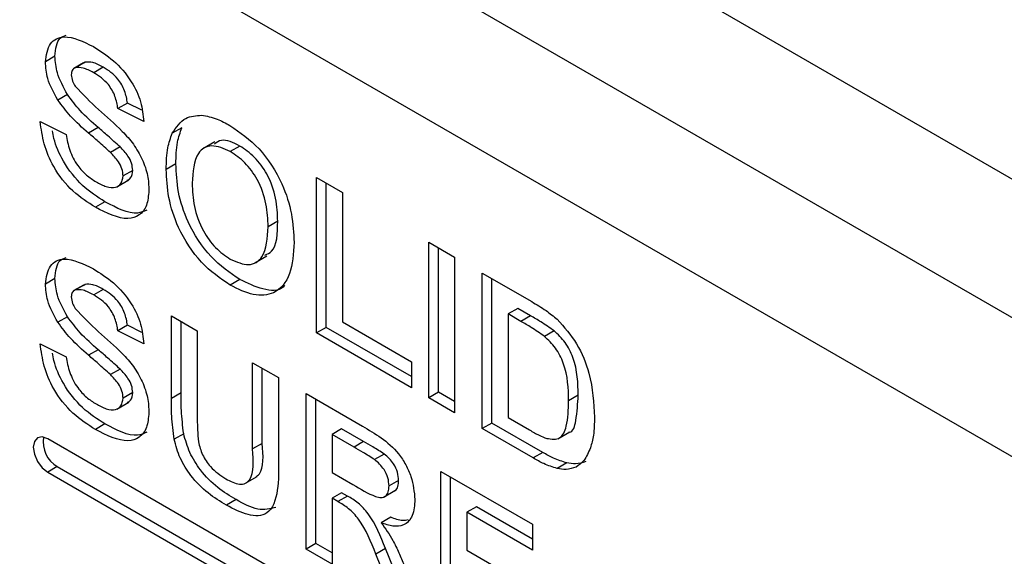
# Model space of a CAD drawing. Header units: inches. Extents: x 0.3 to 33.8, y 0.2 to 21.7.
# Tile 181 of 209: x 31.148 to 31.2927, y 13.8116 to 13.8905. Entities that reach past the tile are written whole.
import ezdxf

# ---------------------------------------------------------------- set-up
doc = ezdxf.new("R2010")
doc.units = ezdxf.units.IN
doc.header["$MEASUREMENT"] = 0

msp = doc.modelspace()

# ---------------------------------------------------------------- linework, layer by layer
at = {"color": 7, "linetype": 'Continuous', "lineweight": 25}
for p, q in [((31.84778310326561, 13.54730203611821), (30.94622195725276, 14.06776220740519)), ((31.35280835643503, 13.81263467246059), (30.9285442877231, 14.0575571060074)), ((31.83010543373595, 13.53709693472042), (30.92854428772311, 14.0575571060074)), ((31.33513068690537, 13.80242957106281), (30.91086661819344, 14.04735200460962)), ((31.15320117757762, 13.88510151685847), (31.15178696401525, 13.88428510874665)), ((31.15739502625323, 13.88414060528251), (31.15598081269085, 13.88332419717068)), ((31.1576313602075, 13.88423861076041), (31.15621714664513, 13.88342220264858)), ((31.1576313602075, 13.88423861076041), (31.15743324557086, 13.88408136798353)), ((31.1603045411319, 13.88350606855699), (31.15889032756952, 13.88268966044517)), ((31.1550295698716, 13.87948895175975), (31.15361535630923, 13.87867254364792)), ((31.16386217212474, 13.87822800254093), (31.16244795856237, 13.87741159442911)), ((31.16625545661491, 13.87550668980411), (31.16244795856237, 13.87741159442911)), ((31.16598283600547, 13.87716702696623), (31.16386217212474, 13.87822800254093)), ((31.15102546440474, 13.87550526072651), (31.15483296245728, 13.87360035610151)), ((31.1595549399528, 13.87463233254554), (31.15814072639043, 13.87381592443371)), ((31.17185395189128, 13.87459913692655), (31.17043973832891, 13.87378272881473)), ((31.16276751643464, 13.87178390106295), (31.16135330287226, 13.87096749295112)), ((31.17669336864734, 13.87251983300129), (31.17492560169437, 13.87149932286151)), ((31.18038116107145, 13.87191608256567), (31.17896694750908, 13.87109967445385)), ((31.17096950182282, 13.86929775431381), (31.16955528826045, 13.86848134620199)), ((31.16462367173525, 13.86833994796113), (31.16320945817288, 13.86752353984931)), ((31.1916387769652, 13.86730178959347), (31.19544627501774, 13.86510376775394)), ((31.1916387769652, 13.84443864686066), (31.1916387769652, 13.86730178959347)), ((31.16227738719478, 13.86589982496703), (31.16404515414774, 13.86692033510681)), ((31.19305299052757, 13.84525505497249), (31.19305299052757, 13.86648538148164)), ((31.19544627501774, 13.86510376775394), (31.19544627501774, 13.84605114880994)), ((31.16055440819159, 13.86372297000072), (31.15914019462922, 13.8629065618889)), ((31.18594566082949, 13.86086745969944), (31.18453144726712, 13.86005105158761)), ((31.20813793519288, 13.85777702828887), (31.21194543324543, 13.85557900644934)), ((31.20813793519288, 13.83491388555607), (31.20813793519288, 13.85777702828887)), ((31.20955214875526, 13.83573029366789), (31.20955214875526, 13.85696062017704)), ((31.18259856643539, 13.85473191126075), (31.18436633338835, 13.85575242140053)), ((31.21194543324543, 13.85557900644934), (31.21194543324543, 13.83271586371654)), ((31.21600676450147, 13.85323444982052), (31.22326877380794, 13.84904218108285)), ((31.21600676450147, 13.83037130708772), (31.21600676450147, 13.85323444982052)), ((31.15320117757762, 13.85243988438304), (31.15178696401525, 13.85162347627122)), ((31.15739502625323, 13.85147897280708), (31.15598081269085, 13.85066256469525)), ((31.1576313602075, 13.85157697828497), (31.15621714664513, 13.85076057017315)), ((31.1576313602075, 13.85157697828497), (31.15743324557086, 13.8514197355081)), ((31.18038909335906, 13.85227264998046), (31.17897487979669, 13.85145624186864)), ((31.21742097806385, 13.83118771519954), (31.21742097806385, 13.8524180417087)), ((31.1603045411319, 13.85084443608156), (31.15889032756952, 13.85002802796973)), ((31.1550295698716, 13.84682731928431), (31.15361535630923, 13.84601091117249)), ((31.17031678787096, 13.84694907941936), (31.1741242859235, 13.84475105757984)), ((31.17031678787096, 13.83480303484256), (31.17031678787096, 13.84694907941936)), ((31.22122847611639, 13.84804231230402), (31.21981426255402, 13.8472259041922)), ((31.21981426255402, 13.8472259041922), (31.21981426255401, 13.831983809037)), ((31.22169818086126, 13.84613834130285), (31.21981426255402, 13.8472259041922)), ((31.22311239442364, 13.84695474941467), (31.22122847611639, 13.84804231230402)), ((31.22311239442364, 13.84695474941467), (31.22169818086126, 13.84613834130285)), ((31.16386217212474, 13.8455663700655), (31.16244795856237, 13.84474996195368)), ((31.16598283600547, 13.8445053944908), (31.16386217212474, 13.8455663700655)), ((31.17173100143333, 13.83561944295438), (31.17173100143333, 13.84613267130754)), ((31.19544627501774, 13.84605114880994), (31.20559960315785, 13.84018975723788)), ((31.16625545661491, 13.84284505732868), (31.16244795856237, 13.84474996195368)), ((31.1741242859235, 13.84475105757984), (31.1741242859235, 13.83234395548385)), ((31.19305299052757, 13.84525505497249), (31.1916387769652, 13.84443864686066)), ((31.20559960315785, 13.83637923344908), (31.1916387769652, 13.84443864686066)), ((31.20559960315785, 13.83801204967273), (31.19305299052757, 13.84525505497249)), ((31.22655500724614, 13.84474753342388), (31.22514079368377, 13.84393112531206)), ((31.15102546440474, 13.84284362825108), (31.15483296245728, 13.84093872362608)), ((31.1595549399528, 13.84197070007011), (31.15814072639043, 13.84115429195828)), ((31.18224694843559, 13.84006194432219), (31.18605444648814, 13.83786392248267)), ((31.18224694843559, 13.82738920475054), (31.18224694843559, 13.84006194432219)), ((31.20559960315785, 13.84018975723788), (31.20559960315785, 13.83637923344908)), ((31.16276751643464, 13.83912226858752), (31.16135330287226, 13.83830586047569)), ((31.18366116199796, 13.82820561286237), (31.18366116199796, 13.83924553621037)), ((31.18605444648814, 13.83786392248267), (31.18605444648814, 13.82590565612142)), ((31.16462367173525, 13.8356783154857), (31.16320945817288, 13.83486190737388)), ((31.17173100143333, 13.83561944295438), (31.17031678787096, 13.83480303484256)), ((31.19011577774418, 13.83551936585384), (31.1984248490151, 13.8307226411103)), ((31.19011577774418, 13.81265622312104), (31.19011577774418, 13.83551936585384)), ((31.20955214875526, 13.83573029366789), (31.20813793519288, 13.83491388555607)), ((31.21194543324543, 13.83434867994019), (31.20955214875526, 13.83573029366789)), ((31.23011263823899, 13.83528338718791), (31.22869842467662, 13.83446697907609)), ((31.16227738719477, 13.8332381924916), (31.16404515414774, 13.83425870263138)), ((31.19152999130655, 13.81347263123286), (31.19152999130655, 13.83470295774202)), ((31.21194543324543, 13.83271586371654), (31.20813793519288, 13.83491388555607)), ((31.16055440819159, 13.83106133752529), (31.15914019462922, 13.83024492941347)), ((31.21742097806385, 13.83118771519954), (31.21600676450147, 13.83037130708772)), ((31.22489715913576, 13.8268718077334), (31.21742097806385, 13.83118771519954)), ((31.21981426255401, 13.831983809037), (31.22294751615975, 13.83017502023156)), ((31.17211968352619, 13.82961973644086), (31.17070546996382, 13.82880332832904)), ((31.1953374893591, 13.83032722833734), (31.19392327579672, 13.82951082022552)), ((31.19392327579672, 13.82951082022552), (31.19392327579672, 13.82394159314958)), ((31.19715964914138, 13.82764250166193), (31.19392327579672, 13.82951082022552)), ((31.19857386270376, 13.82845890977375), (31.1953374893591, 13.83032722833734)), ((31.22348294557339, 13.82605539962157), (31.21600676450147, 13.83037130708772)), ((31.22712288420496, 13.82887221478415), (31.22889065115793, 13.82989272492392)), ((31.28931016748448, 13.74967673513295), (31.15213145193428, 13.82886832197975)), ((31.18366116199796, 13.82820561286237), (31.18224694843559, 13.82738920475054)), ((31.19857386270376, 13.82845890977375), (31.19715964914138, 13.82764250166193)), ((31.20160003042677, 13.82663866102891), (31.2001858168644, 13.82582225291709)), ((31.22489715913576, 13.8268718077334), (31.22348294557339, 13.82605539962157)), ((31.22841512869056, 13.82532640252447), (31.22700091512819, 13.82450999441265)), ((31.15354566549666, 13.82478548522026), (31.15213145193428, 13.82396907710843)), ((31.15213145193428, 13.82396907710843), (31.28931016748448, 13.74477749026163)), ((31.15354566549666, 13.82478548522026), (31.29072438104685, 13.74559389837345)), ((31.19392327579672, 13.82394159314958), (31.19698910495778, 13.82217172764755)), ((31.2099147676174, 13.82408965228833), (31.22336792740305, 13.81632330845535)), ((31.2099147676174, 13.80122650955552), (31.2099147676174, 13.82408965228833)), ((31.18112993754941, 13.82228905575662), (31.18289770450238, 13.8233095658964)), ((31.20371398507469, 13.82276650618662), (31.20229977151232, 13.8219500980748)), ((31.21132898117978, 13.80204291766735), (31.21132898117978, 13.8232732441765)), ((31.1953374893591, 13.8209474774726), (31.19392327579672, 13.82013106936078)), ((31.19619021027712, 13.8204552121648), (31.1953374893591, 13.8209474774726)), ((31.20150114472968, 13.82028843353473), (31.20326891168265, 13.82130894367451)), ((31.1798338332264, 13.81993156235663), (31.17841961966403, 13.8191151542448)), ((31.19477599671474, 13.81963880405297), (31.19392327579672, 13.82013106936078)), ((31.19392327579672, 13.82013106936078), (31.19392327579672, 13.81045820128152)), ((31.19619021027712, 13.8204552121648), (31.19477599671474, 13.81963880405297)), ((31.21513647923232, 13.81889751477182), (31.21372226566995, 13.81808110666)), ((31.21372226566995, 13.81808110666), (31.21372226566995, 13.81251187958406)), ((31.22336792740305, 13.81251278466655), (31.21372226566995, 13.81808110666)), ((31.22336792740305, 13.81414560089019), (31.21513647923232, 13.81889751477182)), ((31.20255587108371, 13.81734830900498), (31.20114165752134, 13.81653190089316)), ((31.22336792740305, 13.81632330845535), (31.22336792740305, 13.81251278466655)), ((31.19152999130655, 13.81347263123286), (31.19011577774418, 13.81265622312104)), ((31.19392327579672, 13.81045820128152), (31.19011577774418, 13.81265622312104)), ((31.19392327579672, 13.81209101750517), (31.19152999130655, 13.81347263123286)), ((31.20177850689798, 13.81274537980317), (31.20036429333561, 13.81192897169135)), ((31.20459446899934, 13.805930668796), (31.20177850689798, 13.81274537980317)), ((31.21372226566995, 13.81251187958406), (31.22209876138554, 13.80767623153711)), ((31.20318025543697, 13.80511426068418), (31.20036429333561, 13.81192897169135))]:
    msp.add_line(p, q, dxfattribs=at)
at = {"color": 7, "linetype": 'Continuous', "lineweight": 25, "flags": 128}
msp.add_lwpolyline([(31.15213145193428, 13.82886832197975), (31.15131965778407, 13.82915049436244), (31.15063145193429, 13.82901677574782), (31.15017160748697, 13.8284875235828), (31.15001013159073, 13.82764331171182), (31.15017160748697, 13.82661266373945), (31.15063145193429, 13.82555248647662), (31.15131965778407, 13.82462418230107), (31.15213145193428, 13.82396907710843)], dxfattribs=at)
at = {"color": 7, "linetype": 'Continuous', "lineweight": 25}
msp.add_arc((31.1557117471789, 13.82844219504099), 0.004250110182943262, 170.8464433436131, 239.3592766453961, dxfattribs=at)
for points, knots in [([(31.15178696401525, 13.88428510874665), (31.15193888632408, 13.88527751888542), (31.1522426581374, 13.88726186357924), (31.15492439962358, 13.88844843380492), (31.15735545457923, 13.88725672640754), (31.15884273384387, 13.88652765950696)], [0, 0, 0, 0, 0.2797478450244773, 0.5593616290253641, 0.9999999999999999, 0.9999999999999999, 0.9999999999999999, 0.9999999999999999]), ([(31.15320117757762, 13.88510151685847), (31.15330470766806, 13.88617360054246), (31.15345286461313, 13.88770780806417), (31.15451109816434, 13.88807606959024), (31.15482985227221, 13.8881869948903)], [0, 0, 0, 0, 0.6987866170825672, 1, 1, 1, 1]), ([(31.15884273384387, 13.88652765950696), (31.15983792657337, 13.88590409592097), (31.16182150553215, 13.88466123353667), (31.16439899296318, 13.88174243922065), (31.16597238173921, 13.87837286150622), (31.16616103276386, 13.87646274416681), (31.16625545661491, 13.87550668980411)], [0, 0, 0, 0, 0.2810153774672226, 0.560108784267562, 0.7798250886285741, 1, 1, 1, 1]), ([(31.1550295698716, 13.87948895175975), (31.15444675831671, 13.88055445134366), (31.15340465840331, 13.88245962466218), (31.15326342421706, 13.88429333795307), (31.15320117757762, 13.88510151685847)], [0, 0, 0, 0, 0.5592664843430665, 1, 1, 1, 1]), ([(31.15361535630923, 13.87867254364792), (31.15303254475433, 13.87973804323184), (31.15199044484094, 13.88164321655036), (31.15184921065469, 13.88347692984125), (31.15178696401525, 13.88428510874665)], [0, 0, 0, 0, 0.5592664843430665, 1, 1, 1, 1]), ([(31.15621714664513, 13.88342220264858), (31.15601681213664, 13.88332617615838), (31.15565827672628, 13.88315431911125), (31.15561399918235, 13.88262673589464), (31.15559446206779, 13.88239394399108)], [0, 0, 0, 0, 0.5587579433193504, 1, 1, 1, 1]), ([(31.15889032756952, 13.88268966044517), (31.15835839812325, 13.88297747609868), (31.1574094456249, 13.88349093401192), (31.15658114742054, 13.8834431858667), (31.15621714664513, 13.88342220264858)], [0, 0, 0, 0, 0.5605438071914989, 1, 1, 1, 1]), ([(31.1603045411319, 13.88350606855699), (31.15977261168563, 13.88379388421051), (31.15882365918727, 13.88430734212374), (31.15799536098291, 13.88425959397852), (31.1576313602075, 13.88423861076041)], [0, 0, 0, 0, 0.5605438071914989, 1, 1, 1, 1]), ([(31.16386217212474, 13.87822800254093), (31.16376101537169, 13.87882291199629), (31.16355968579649, 13.88000694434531), (31.16231776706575, 13.88222784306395), (31.16106885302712, 13.88302079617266), (31.1603045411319, 13.88350606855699)], [0, 0, 0, 0, 0.2815214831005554, 0.5603046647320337, 1, 1, 1, 1]), ([(31.15559446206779, 13.88239394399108), (31.15563169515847, 13.88207492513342), (31.15569836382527, 13.88150369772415), (31.15603348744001, 13.88094258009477), (31.15618145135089, 13.88069483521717)], [0, 0, 0, 0, 0.558479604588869, 0.9999999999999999, 0.9999999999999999, 0.9999999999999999, 0.9999999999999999]), ([(31.16244795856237, 13.87741159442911), (31.16234680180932, 13.87800650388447), (31.16214547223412, 13.87919053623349), (31.16090355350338, 13.88141143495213), (31.15965463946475, 13.88220438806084), (31.15889032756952, 13.88268966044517)], [0, 0, 0, 0, 0.2815214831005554, 0.5603046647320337, 1, 1, 1, 1]), ([(31.15618145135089, 13.88069483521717), (31.15730791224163, 13.87952095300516), (31.15956628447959, 13.87716750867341), (31.16255623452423, 13.87473230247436), (31.16477973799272, 13.8722291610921), (31.16610542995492, 13.86996234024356), (31.16691665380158, 13.86754616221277), (31.16698349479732, 13.86609685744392), (31.16701695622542, 13.86537131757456)], [0, 0, 0, 0, 0.2494230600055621, 0.5000529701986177, 0.625203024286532, 0.7501423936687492, 0.8749181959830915, 1, 1, 1, 1]), ([(31.15814072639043, 13.87381592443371), (31.1572348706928, 13.874602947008), (31.15561948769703, 13.87600641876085), (31.15422698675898, 13.8778588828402), (31.15361535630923, 13.87867254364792)], [0, 0, 0, 0, 0.5607683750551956, 1, 1, 1, 1]), ([(31.1595549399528, 13.87463233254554), (31.15864908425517, 13.87541935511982), (31.1570337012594, 13.87682282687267), (31.15564120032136, 13.87867529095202), (31.1550295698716, 13.87948895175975)], [0, 0, 0, 0, 0.5607683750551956, 1, 1, 1, 1]), ([(31.17043973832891, 13.87378272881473), (31.17102501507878, 13.87466148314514), (31.17207023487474, 13.87623081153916), (31.17392902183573, 13.87638209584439), (31.17474697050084, 13.87644866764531)], [0, 0, 0, 0, 0.5599556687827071, 1, 1, 1, 1]), ([(31.17474697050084, 13.87644866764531), (31.17550566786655, 13.87630779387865), (31.17686153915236, 13.87605603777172), (31.17829014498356, 13.87527963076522), (31.17891935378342, 13.87493767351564)], [0, 0, 0, 0, 0.559564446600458, 1, 1, 1, 1]), ([(31.15914019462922, 13.8629065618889), (31.15802667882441, 13.86361546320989), (31.15580793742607, 13.8650279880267), (31.15300581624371, 13.86850449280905), (31.1514799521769, 13.8722640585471), (31.15117712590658, 13.87442367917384), (31.15102546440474, 13.87550526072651)], [0, 0, 0, 0, 0.2807150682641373, 0.559340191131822, 0.7793086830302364, 1, 1, 1, 1]), ([(31.16276751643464, 13.87178390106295), (31.16217086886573, 13.87232679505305), (31.16110534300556, 13.87329632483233), (31.16002870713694, 13.87422407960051), (31.1595549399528, 13.87463233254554)], [0, 0, 0, 0, 0.5599559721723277, 1, 1, 1, 1]), ([(31.17096950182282, 13.86929775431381), (31.17099644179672, 13.87039751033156), (31.17104453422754, 13.87236076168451), (31.17160669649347, 13.87391537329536), (31.17185395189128, 13.87459913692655)], [0, 0, 0, 0, 0.5601707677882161, 1, 1, 1, 1]), ([(31.17891935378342, 13.87493767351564), (31.18039441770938, 13.87392412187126), (31.18333931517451, 13.87190061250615), (31.18661717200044, 13.86677603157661), (31.18815322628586, 13.86184261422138), (31.18827697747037, 13.85911096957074), (31.18833894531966, 13.85774311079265)], [0, 0, 0, 0, 0.2798306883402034, 0.5586691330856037, 0.7790055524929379, 1, 1, 1, 1]), ([(31.16055440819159, 13.86372297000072), (31.15943810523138, 13.86443250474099), (31.15721381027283, 13.86584629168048), (31.15445020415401, 13.86931404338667), (31.15314398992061, 13.87232396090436), (31.15290846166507, 13.87376855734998), (31.15284964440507, 13.87412930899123)], [0, 0, 0, 0, 0.3292752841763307, 0.6560990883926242, 0.9141193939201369, 0.9999999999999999, 0.9999999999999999, 0.9999999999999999, 0.9999999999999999]), ([(31.15483296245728, 13.87360035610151), (31.15497305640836, 13.87283948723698), (31.15525224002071, 13.87132320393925), (31.15636248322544, 13.86911758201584), (31.15782281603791, 13.86756615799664), (31.15876934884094, 13.86696072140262), (31.15924331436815, 13.86665755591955)], [0, 0, 0, 0, 0.2805819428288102, 0.5591524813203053, 0.77925062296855, 1, 1, 1, 1]), ([(31.16135330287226, 13.87096749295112), (31.16075665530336, 13.87151038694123), (31.15969112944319, 13.87247991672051), (31.15861449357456, 13.87340767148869), (31.15814072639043, 13.87381592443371)], [0, 0, 0, 0, 0.5599559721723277, 1, 1, 1, 1]), ([(31.16955528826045, 13.86848134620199), (31.16958222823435, 13.86958110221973), (31.16963032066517, 13.87154435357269), (31.1701924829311, 13.87309896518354), (31.17043973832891, 13.87378272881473)], [0, 0, 0, 0, 0.5601707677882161, 1, 1, 1, 1]), ([(31.18038116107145, 13.87191608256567), (31.17939941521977, 13.87240644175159), (31.1779117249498, 13.87314950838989), (31.17697189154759, 13.87242593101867), (31.17665226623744, 13.87217985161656)], [0, 0, 0, 0, 0.6599128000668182, 1, 1, 1, 1]), ([(31.16462367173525, 13.86833994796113), (31.16459512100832, 13.86868144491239), (31.16453806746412, 13.86936386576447), (31.1638473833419, 13.87067117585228), (31.16317756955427, 13.87136137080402), (31.16276751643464, 13.87178390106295)], [0, 0, 0, 0, 0.27977870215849, 0.5590879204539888, 1, 1, 1, 1]), ([(31.17896694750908, 13.87109967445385), (31.17802514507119, 13.87151797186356), (31.1761438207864, 13.87235355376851), (31.17362994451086, 13.87083466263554), (31.17346416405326, 13.86810419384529), (31.17336278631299, 13.8664344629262)], [0, 0, 0, 0, 0.2802777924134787, 0.5598768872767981, 1, 1, 1, 1]), ([(31.18594566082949, 13.86086745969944), (31.18590524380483, 13.86196704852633), (31.18582472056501, 13.86415777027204), (31.18462673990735, 13.86762484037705), (31.18258079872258, 13.87043196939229), (31.18111507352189, 13.87142090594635), (31.18038116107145, 13.87191608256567)], [0, 0, 0, 0, 0.2810873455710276, 0.5600131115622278, 0.7796914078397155, 1, 1, 1, 1]), ([(31.16320945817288, 13.86752353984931), (31.16318090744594, 13.86786503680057), (31.16312385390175, 13.86854745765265), (31.16243316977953, 13.86985476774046), (31.1617633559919, 13.8705449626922), (31.16135330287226, 13.87096749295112)], [0, 0, 0, 0, 0.27977870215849, 0.5590879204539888, 1, 1, 1, 1]), ([(31.18453144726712, 13.86005105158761), (31.18449103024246, 13.86115064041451), (31.18441050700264, 13.86334136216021), (31.18321252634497, 13.86680843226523), (31.18116658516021, 13.86961556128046), (31.17970085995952, 13.87060449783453), (31.17896694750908, 13.87109967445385)], [0, 0, 0, 0, 0.2810873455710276, 0.5600131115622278, 0.7796914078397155, 1, 1, 1, 1]), ([(31.18038909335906, 13.85227264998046), (31.17892458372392, 13.85327151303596), (31.17600174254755, 13.85526502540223), (31.17272099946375, 13.86032239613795), (31.17115887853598, 13.86522527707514), (31.17103268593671, 13.86793900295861), (31.17096950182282, 13.86929775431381)], [0, 0, 0, 0, 0.279942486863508, 0.5587040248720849, 0.7790449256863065, 1, 1, 1, 1]), ([(31.15924331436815, 13.86665755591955), (31.15974626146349, 13.86639071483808), (31.16074956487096, 13.86585840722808), (31.16206505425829, 13.86571982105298), (31.16301620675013, 13.86627055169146), (31.16314515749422, 13.86710663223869), (31.16320945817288, 13.86752353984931)], [0, 0, 0, 0, 0.2812281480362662, 0.5610076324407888, 0.7810985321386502, 1, 1, 1, 1]), ([(31.16382975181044, 13.86688157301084), (31.16401172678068, 13.86696903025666), (31.16448820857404, 13.86719802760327), (31.16457192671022, 13.86790375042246), (31.16462367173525, 13.86833994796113)], [0, 0, 0, 0, 0.3819137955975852, 0.9999999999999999, 0.9999999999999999, 0.9999999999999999, 0.9999999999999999]), ([(31.17897487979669, 13.85145624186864), (31.17751037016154, 13.85245510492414), (31.17458752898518, 13.8544486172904), (31.17130678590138, 13.85950598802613), (31.16974466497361, 13.86440886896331), (31.16961847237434, 13.86712259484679), (31.16955528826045, 13.86848134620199)], [0, 0, 0, 0, 0.279942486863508, 0.5587040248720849, 0.7790449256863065, 1, 1, 1, 1]), ([(31.17336278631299, 13.8664344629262), (31.17340825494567, 13.86532596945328), (31.1734988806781, 13.86311657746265), (31.17474059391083, 13.85964480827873), (31.17675936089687, 13.85680009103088), (31.17823082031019, 13.85578111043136), (31.17896694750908, 13.8552713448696)], [0, 0, 0, 0, 0.281020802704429, 0.5601161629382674, 0.7799392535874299, 0.9999999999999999, 0.9999999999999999, 0.9999999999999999, 0.9999999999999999]), ([(31.16701695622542, 13.86537131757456), (31.16694090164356, 13.86461077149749), (31.16678876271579, 13.86308938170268), (31.16567049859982, 13.86161901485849), (31.16321748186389, 13.86084422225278), (31.16082096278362, 13.8620564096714), (31.15914019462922, 13.8629065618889)], [0, 0, 0, 0, 0.1869662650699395, 0.374005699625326, 0.5609668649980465, 1, 1, 1, 1]), ([(31.16669942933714, 13.86249800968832), (31.16626282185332, 13.86230865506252), (31.16458158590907, 13.86157951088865), (31.16226752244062, 13.86281116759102), (31.16055440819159, 13.86372297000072)], [0, 0, 0, 0, 0.2596943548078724, 1, 1, 1, 1]), ([(31.17896694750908, 13.8552713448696), (31.17990809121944, 13.85486849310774), (31.18178965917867, 13.85406309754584), (31.18425694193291, 13.85565967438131), (31.18442729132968, 13.85838482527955), (31.18453144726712, 13.86005105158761)], [0, 0, 0, 0, 0.279991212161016, 0.5597683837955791, 1, 1, 1, 1]), ([(31.18405555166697, 13.85588074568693), (31.1844089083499, 13.85603993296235), (31.18587369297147, 13.85669981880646), (31.18591461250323, 13.8590694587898), (31.18594566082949, 13.86086745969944)], [0, 0, 0, 0, 0.2412345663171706, 1, 1, 1, 1]), ([(31.18833894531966, 13.85774311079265), (31.18824141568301, 13.85610910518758), (31.18804691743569, 13.85285049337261), (31.18573993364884, 13.85008284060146), (31.18241801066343, 13.84975567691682), (31.18012366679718, 13.85088885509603), (31.17897487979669, 13.85145624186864)], [0, 0, 0, 0, 0.2805510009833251, 0.5594881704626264, 0.7794339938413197, 1, 1, 1, 1]), ([(31.15320117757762, 13.85243988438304), (31.15330470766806, 13.85351196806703), (31.15345286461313, 13.85504617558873), (31.15451109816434, 13.8554144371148), (31.15482985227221, 13.85552536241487)], [0, 0, 0, 0, 0.6987866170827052, 1, 1, 1, 1]), ([(31.15178696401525, 13.85162347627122), (31.15193888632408, 13.85261588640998), (31.1522426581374, 13.85460023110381), (31.15492439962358, 13.85578680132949), (31.15735545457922, 13.85459509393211), (31.15884273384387, 13.85386602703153)], [0, 0, 0, 0, 0.279747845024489, 0.5593616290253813, 1, 1, 1, 1]), ([(31.15884273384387, 13.85386602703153), (31.15983792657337, 13.85324246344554), (31.16182150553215, 13.85199960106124), (31.16439899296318, 13.84908080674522), (31.16597238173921, 13.84571122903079), (31.16616103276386, 13.84380111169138), (31.16625545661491, 13.84284505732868)], [0, 0, 0, 0, 0.2810153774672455, 0.5601087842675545, 0.7798250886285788, 1, 1, 1, 1]), ([(31.15361535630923, 13.84601091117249), (31.15303254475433, 13.84707641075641), (31.15199044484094, 13.84898158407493), (31.15184921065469, 13.85081529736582), (31.15178696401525, 13.85162347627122)], [0, 0, 0, 0, 0.5592664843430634, 1, 1, 1, 1]), ([(31.1550295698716, 13.84682731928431), (31.1544467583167, 13.84789281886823), (31.15340465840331, 13.84979799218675), (31.15326342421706, 13.85163170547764), (31.15320117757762, 13.85243988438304)], [0, 0, 0, 0, 0.5592664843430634, 1, 1, 1, 1]), ([(31.1603045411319, 13.85084443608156), (31.15977261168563, 13.85113225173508), (31.15882365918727, 13.85164570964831), (31.15799536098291, 13.85159796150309), (31.15763136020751, 13.85157697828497)], [0, 0, 0, 0, 0.5605438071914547, 1, 1, 1, 1]), ([(31.18694641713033, 13.85143913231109), (31.18687366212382, 13.85134657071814), (31.186197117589, 13.85048584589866), (31.18374967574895, 13.85069028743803), (31.18151033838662, 13.85174470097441), (31.18038909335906, 13.85227264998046)], [0, 0, 0, 0, 0.05674955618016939, 0.5277107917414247, 1, 1, 1, 1]), ([(31.15621714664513, 13.85076057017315), (31.15601681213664, 13.85066454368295), (31.15565827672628, 13.85049268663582), (31.15561399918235, 13.84996510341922), (31.15559446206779, 13.84973231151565)], [0, 0, 0, 0, 0.5587579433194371, 1, 1, 1, 1]), ([(31.15559446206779, 13.84973231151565), (31.15563169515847, 13.84941329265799), (31.15569836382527, 13.84884206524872), (31.15603348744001, 13.84828094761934), (31.15618145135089, 13.84803320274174)], [0, 0, 0, 0, 0.558479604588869, 0.9999999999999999, 0.9999999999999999, 0.9999999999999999, 0.9999999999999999]), ([(31.15889032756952, 13.85002802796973), (31.15835839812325, 13.85031584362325), (31.15740944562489, 13.85082930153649), (31.15658114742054, 13.85078155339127), (31.15621714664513, 13.85076057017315)], [0, 0, 0, 0, 0.5605438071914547, 1, 1, 1, 1]), ([(31.16244795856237, 13.84474996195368), (31.16234680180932, 13.84534487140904), (31.16214547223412, 13.84652890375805), (31.16090355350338, 13.8487498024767), (31.15965463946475, 13.84954275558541), (31.15889032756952, 13.85002802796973)], [0, 0, 0, 0, 0.2815214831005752, 0.5603046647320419, 1, 1, 1, 1]), ([(31.16386217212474, 13.8455663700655), (31.16376101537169, 13.84616127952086), (31.16355968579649, 13.84734531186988), (31.16231776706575, 13.84956621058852), (31.16106885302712, 13.85035916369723), (31.1603045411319, 13.85084443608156)], [0, 0, 0, 0, 0.2815214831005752, 0.5603046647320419, 1, 1, 1, 1]), ([(31.22326877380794, 13.84904218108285), (31.22397588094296, 13.84862913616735), (31.22523803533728, 13.84789186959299), (31.22647347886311, 13.84688582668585), (31.22701677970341, 13.84644340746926)], [0, 0, 0, 0, 0.5602382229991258, 1, 1, 1, 1]), ([(31.1595549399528, 13.84197070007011), (31.15864908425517, 13.84275772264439), (31.1570337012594, 13.84416119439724), (31.15564120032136, 13.84601365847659), (31.1550295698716, 13.84682731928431)], [0, 0, 0, 0, 0.5607683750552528, 1, 1, 1, 1]), ([(31.15618145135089, 13.84803320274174), (31.15730791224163, 13.84685932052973), (31.15956628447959, 13.84450587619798), (31.16255623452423, 13.84207066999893), (31.16477973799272, 13.83956752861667), (31.16610542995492, 13.83730070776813), (31.16691665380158, 13.83488452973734), (31.16698349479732, 13.83343522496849), (31.16701695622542, 13.83270968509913)], [0, 0, 0, 0, 0.2494230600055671, 0.5000529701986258, 0.6252030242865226, 0.7501423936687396, 0.8749181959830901, 1, 1, 1, 1]), ([(31.22655500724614, 13.84474753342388), (31.22591438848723, 13.84519735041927), (31.22476992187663, 13.84600094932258), (31.2236190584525, 13.84666319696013), (31.22311239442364, 13.84695474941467)], [0, 0, 0, 0, 0.559753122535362, 1, 1, 1, 1]), ([(31.15814072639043, 13.84115429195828), (31.1572348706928, 13.84194131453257), (31.15561948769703, 13.84334478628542), (31.15422698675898, 13.84519725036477), (31.15361535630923, 13.84601091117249)], [0, 0, 0, 0, 0.5607683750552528, 1, 1, 1, 1]), ([(31.22514079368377, 13.84393112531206), (31.22450017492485, 13.84438094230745), (31.22335570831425, 13.84518454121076), (31.22220484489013, 13.84584678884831), (31.22169818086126, 13.84613834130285)], [0, 0, 0, 0, 0.559753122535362, 1, 1, 1, 1]), ([(31.22701677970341, 13.84644340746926), (31.22803857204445, 13.84529476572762), (31.23008652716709, 13.84299256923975), (31.2322222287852, 13.83759477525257), (31.23239830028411, 13.83415861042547), (31.23250592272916, 13.83205827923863)], [0, 0, 0, 0, 0.2790721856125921, 0.5593380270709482, 1, 1, 1, 1]), ([(31.22869842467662, 13.83446697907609), (31.22866142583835, 13.83626696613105), (31.22860987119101, 13.83877509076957), (31.22685595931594, 13.84233040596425), (31.22571285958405, 13.84339723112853), (31.22514079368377, 13.84393112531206)], [0, 0, 0, 0, 0.5594292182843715, 0.7795157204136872, 1, 1, 1, 1]), ([(31.23011263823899, 13.83528338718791), (31.23007563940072, 13.83708337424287), (31.23002408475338, 13.83959149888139), (31.22827017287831, 13.84314681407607), (31.22712707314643, 13.84421363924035), (31.22655500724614, 13.84474753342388)], [0, 0, 0, 0, 0.5594292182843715, 0.7795157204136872, 1, 1, 1, 1]), ([(31.15914019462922, 13.83024492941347), (31.15802667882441, 13.83095383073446), (31.15580793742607, 13.83236635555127), (31.15300581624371, 13.83584286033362), (31.1514799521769, 13.83960242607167), (31.15117712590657, 13.84176204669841), (31.15102546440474, 13.84284362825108)], [0, 0, 0, 0, 0.280715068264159, 0.5593401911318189, 0.779308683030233, 1, 1, 1, 1]), ([(31.16055440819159, 13.83106133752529), (31.15943810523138, 13.83177087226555), (31.15721381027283, 13.83318465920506), (31.15445020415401, 13.83665241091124), (31.15314398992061, 13.83966232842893), (31.15290846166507, 13.84110692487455), (31.15284964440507, 13.8414676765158)], [0, 0, 0, 0, 0.3292752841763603, 0.6560990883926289, 0.9141193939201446, 1, 1, 1, 1]), ([(31.16135330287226, 13.83830586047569), (31.16075665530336, 13.8388487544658), (31.15969112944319, 13.83981828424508), (31.15861449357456, 13.84074603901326), (31.15814072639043, 13.84115429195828)], [0, 0, 0, 0, 0.5599559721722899, 1, 1, 1, 1]), ([(31.16276751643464, 13.83912226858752), (31.16217086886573, 13.83966516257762), (31.16110534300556, 13.8406346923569), (31.16002870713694, 13.84156244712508), (31.1595549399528, 13.84197070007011)], [0, 0, 0, 0, 0.5599559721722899, 1, 1, 1, 1]), ([(31.15483296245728, 13.84093872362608), (31.15497305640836, 13.84017785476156), (31.15525224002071, 13.83866157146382), (31.15636248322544, 13.83645594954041), (31.15782281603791, 13.83490452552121), (31.15876934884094, 13.83429908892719), (31.15924331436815, 13.83399592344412)], [0, 0, 0, 0, 0.2805819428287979, 0.559152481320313, 0.7792506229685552, 1, 1, 1, 1]), ([(31.16320945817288, 13.83486190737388), (31.16318090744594, 13.83520340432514), (31.16312385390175, 13.83588582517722), (31.16243316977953, 13.83719313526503), (31.1617633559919, 13.83788333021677), (31.16135330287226, 13.83830586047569)], [0, 0, 0, 0, 0.2797787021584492, 0.5590879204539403, 1, 1, 1, 1]), ([(31.16462367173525, 13.8356783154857), (31.16459512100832, 13.83601981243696), (31.16453806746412, 13.83670223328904), (31.1638473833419, 13.83800954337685), (31.16317756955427, 13.83869973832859), (31.16276751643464, 13.83912226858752)], [0, 0, 0, 0, 0.2797787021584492, 0.5590879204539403, 1, 1, 1, 1]), ([(31.16382975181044, 13.83421994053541), (31.16401172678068, 13.83430739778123), (31.16448820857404, 13.83453639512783), (31.16457192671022, 13.83524211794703), (31.16462367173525, 13.8356783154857)], [0, 0, 0, 0, 0.3819137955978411, 1, 1, 1, 1]), ([(31.17211968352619, 13.82961973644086), (31.17198281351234, 13.83077096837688), (31.1717382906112, 13.83282768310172), (31.17173322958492, 13.83476605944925), (31.17173100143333, 13.83561944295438)], [0, 0, 0, 0, 0.5597431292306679, 1, 1, 1, 1]), ([(31.22869644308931, 13.82983780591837), (31.22873019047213, 13.82983876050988), (31.22940853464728, 13.82985794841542), (31.22993124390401, 13.8320450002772), (31.23004374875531, 13.83405352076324), (31.23011263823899, 13.83528338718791)], [0, 0, 0, 0, 0.01989270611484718, 0.399856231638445, 1, 1, 1, 1]), ([(31.15924331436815, 13.83399592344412), (31.15974626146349, 13.83372908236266), (31.16074956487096, 13.83319677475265), (31.16206505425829, 13.83305818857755), (31.16301620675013, 13.83360891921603), (31.16314515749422, 13.83444499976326), (31.16320945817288, 13.83486190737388)], [0, 0, 0, 0, 0.2812281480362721, 0.5610076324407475, 0.7810985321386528, 1, 1, 1, 1]), ([(31.17070546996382, 13.82880332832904), (31.17056859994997, 13.82995456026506), (31.17032407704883, 13.8320112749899), (31.17031901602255, 13.83394965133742), (31.17031678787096, 13.83480303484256)], [0, 0, 0, 0, 0.5597431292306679, 1, 1, 1, 1]), ([(31.22548188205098, 13.82893179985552), (31.22618566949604, 13.82883519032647), (31.22759738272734, 13.82864140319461), (31.22860632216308, 13.83106586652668), (31.228663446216, 13.8331753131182), (31.22869842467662, 13.83446697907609)], [0, 0, 0, 0, 0.278191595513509, 0.5580189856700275, 1, 1, 1, 1]), ([(31.16701695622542, 13.83270968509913), (31.16694090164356, 13.83194913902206), (31.16678876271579, 13.83042774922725), (31.16567049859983, 13.82895738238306), (31.16321748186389, 13.82818258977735), (31.16082096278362, 13.82939477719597), (31.15914019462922, 13.83024492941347)], [0, 0, 0, 0, 0.1869662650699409, 0.3740056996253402, 0.5609668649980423, 1, 1, 1, 1]), ([(31.1741242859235, 13.83234395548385), (31.17412122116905, 13.83162889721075), (31.17411575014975, 13.83035241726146), (31.17422910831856, 13.82901433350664), (31.17427896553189, 13.82842581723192)], [0, 0, 0, 0, 0.5601797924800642, 1, 1, 1, 1]), ([(31.16669942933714, 13.82983637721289), (31.16626282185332, 13.82964702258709), (31.16458158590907, 13.82891787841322), (31.16226752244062, 13.83014953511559), (31.16055440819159, 13.83106133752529)], [0, 0, 0, 0, 0.2596943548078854, 1, 1, 1, 1]), ([(31.23250592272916, 13.83205827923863), (31.23248643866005, 13.83114499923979), (31.23245165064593, 13.82951437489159), (31.23207066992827, 13.8281448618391), (31.23190306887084, 13.82754238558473)], [0, 0, 0, 0, 0.5600799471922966, 1, 1, 1, 1]), ([(31.1798338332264, 13.81993156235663), (31.1789229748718, 13.82047676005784), (31.17710661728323, 13.82156394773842), (31.17468316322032, 13.82397486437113), (31.17288537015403, 13.82685162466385), (31.17237485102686, 13.82869725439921), (31.17211968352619, 13.82961973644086)], [0, 0, 0, 0, 0.2810302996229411, 0.5604071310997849, 0.7802828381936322, 1, 1, 1, 1]), ([(31.1984248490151, 13.8307226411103), (31.19932394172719, 13.83018711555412), (31.20111590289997, 13.82911977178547), (31.20340860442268, 13.82724832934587), (31.20480554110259, 13.82507649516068), (31.20583722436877, 13.82273323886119), (31.20599939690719, 13.82106395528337), (31.20610726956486, 13.81995359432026)], [0, 0, 0, 0, 0.2511382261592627, 0.5005378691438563, 0.6257426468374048, 0.7510544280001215, 0.9999999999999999, 0.9999999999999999, 0.9999999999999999, 0.9999999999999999]), ([(31.22294751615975, 13.83017502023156), (31.2234236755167, 13.82990013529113), (31.22427363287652, 13.82940945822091), (31.22511282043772, 13.82907770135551), (31.22548188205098, 13.82893179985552)], [0, 0, 0, 0, 0.5602155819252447, 1, 1, 1, 1]), ([(31.17841961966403, 13.8191151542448), (31.17750876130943, 13.81966035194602), (31.17569240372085, 13.82074753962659), (31.17326894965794, 13.82315845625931), (31.17147115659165, 13.82603521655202), (31.17096063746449, 13.82788084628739), (31.17070546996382, 13.82880332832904)], [0, 0, 0, 0, 0.2810302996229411, 0.5604071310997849, 0.7802828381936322, 1, 1, 1, 1]), ([(31.17427896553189, 13.82842581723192), (31.17444490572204, 13.82778911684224), (31.17477678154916, 13.82651573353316), (31.17624390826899, 13.82435950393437), (31.17752305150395, 13.82351069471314), (31.17830460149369, 13.82299207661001)], [0, 0, 0, 0, 0.2800657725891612, 0.5601238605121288, 0.9999999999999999, 0.9999999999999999, 0.9999999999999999, 0.9999999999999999]), ([(31.18270349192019, 13.8232331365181), (31.18289699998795, 13.82338461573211), (31.18398919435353, 13.82423959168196), (31.18380923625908, 13.82641534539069), (31.18366116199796, 13.82820561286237)], [0, 0, 0, 0, 0.1771736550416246, 1, 1, 1, 1]), ([(31.20160003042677, 13.82663866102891), (31.20103546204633, 13.82699254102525), (31.20002716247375, 13.82762455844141), (31.19901798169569, 13.82820393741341), (31.19857386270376, 13.82845890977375)], [0, 0, 0, 0, 0.5599212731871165, 1, 1, 1, 1]), ([(31.17830460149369, 13.82299207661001), (31.17900397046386, 13.82262675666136), (31.18005334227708, 13.82207861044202), (31.18124421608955, 13.82225615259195), (31.18251009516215, 13.82347408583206), (31.18236387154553, 13.82564961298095), (31.18224694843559, 13.82738920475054)], [0, 0, 0, 0, 0.2500196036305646, 0.3751432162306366, 0.500352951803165, 1, 1, 1, 1]), ([(31.2001858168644, 13.82582225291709), (31.19962124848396, 13.82617613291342), (31.19861294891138, 13.82680815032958), (31.19760376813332, 13.82738752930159), (31.19715964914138, 13.82764250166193)], [0, 0, 0, 0, 0.5599212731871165, 1, 1, 1, 1]), ([(31.20371398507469, 13.82276650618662), (31.20368742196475, 13.8231547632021), (31.20363437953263, 13.82393005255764), (31.20291070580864, 13.8254761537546), (31.20209674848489, 13.82619809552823), (31.20160003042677, 13.82663866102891)], [0, 0, 0, 0, 0.2810837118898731, 0.5612808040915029, 1, 1, 1, 1]), ([(31.22841512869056, 13.82532640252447), (31.22776634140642, 13.82553331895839), (31.22660692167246, 13.82590309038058), (31.22541993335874, 13.82657561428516), (31.22489715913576, 13.8268718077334)], [0, 0, 0, 0, 0.5595793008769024, 1, 1, 1, 1]), ([(31.23190306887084, 13.82754238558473), (31.23162086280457, 13.82687091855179), (31.23111692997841, 13.82567188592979), (31.2301975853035, 13.82501149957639), (31.22979308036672, 13.82472093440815)], [0, 0, 0, 0, 0.560007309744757, 0.9999999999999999, 0.9999999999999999, 0.9999999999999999, 0.9999999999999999]), ([(31.18605444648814, 13.82590565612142), (31.18607823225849, 13.8243355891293), (31.18612536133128, 13.82122466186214), (31.18486304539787, 13.81754443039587), (31.18160547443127, 13.81743135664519), (31.17948390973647, 13.81855265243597), (31.17841961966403, 13.8191151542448)], [0, 0, 0, 0, 0.2822197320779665, 0.5591895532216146, 0.7788659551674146, 1, 1, 1, 1]), ([(31.20229977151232, 13.8219500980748), (31.20227320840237, 13.82233835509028), (31.20222016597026, 13.82311364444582), (31.20149649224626, 13.82465974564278), (31.20068253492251, 13.82538168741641), (31.2001858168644, 13.82582225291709)], [0, 0, 0, 0, 0.2810837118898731, 0.5612808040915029, 1, 1, 1, 1]), ([(31.22700091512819, 13.82450999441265), (31.22635212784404, 13.82471691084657), (31.22519270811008, 13.82508668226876), (31.22400571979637, 13.82575920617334), (31.22348294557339, 13.82605539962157)], [0, 0, 0, 0, 0.5595793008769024, 1, 1, 1, 1]), ([(31.2312072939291, 13.82553734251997), (31.23073374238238, 13.82537140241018), (31.22988727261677, 13.82507478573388), (31.22886534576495, 13.82524945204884), (31.22841512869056, 13.82532640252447)], [0, 0, 0, 0, 0.5594429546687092, 1, 1, 1, 1]), ([(31.22979308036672, 13.82472093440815), (31.22931952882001, 13.82455499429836), (31.2284730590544, 13.82425837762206), (31.22745113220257, 13.82443304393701), (31.22700091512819, 13.82450999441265)], [0, 0, 0, 0, 0.5594429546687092, 1, 1, 1, 1]), ([(31.20307766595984, 13.82123678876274), (31.20311724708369, 13.82124748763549), (31.20338098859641, 13.82131877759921), (31.20364921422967, 13.8218494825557), (31.20369237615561, 13.82246056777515), (31.20371398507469, 13.82276650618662)], [0, 0, 0, 0, 0.08102859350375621, 0.5399190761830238, 1, 1, 1, 1]), ([(31.19698910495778, 13.82217172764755), (31.19811027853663, 13.82148051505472), (31.19951081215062, 13.82061707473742), (31.2011449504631, 13.82017584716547), (31.20182158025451, 13.82038937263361), (31.20224599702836, 13.82101112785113), (31.20228183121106, 13.82163683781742), (31.20229977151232, 13.8219500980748)], [0, 0, 0, 0, 0.5009076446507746, 0.6257175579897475, 0.7503646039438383, 0.8750206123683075, 1, 1, 1, 1]), ([(31.18568770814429, 13.81879139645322), (31.1848232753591, 13.81857680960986), (31.18307379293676, 13.81814251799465), (31.18092227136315, 13.81933054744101), (31.1798338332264, 13.81993156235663)], [0, 0, 0, 0, 0.4941077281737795, 1, 1, 1, 1]), ([(31.20036429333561, 13.81192897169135), (31.19965090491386, 13.8137284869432), (31.1986598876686, 13.81622831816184), (31.19637932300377, 13.81873381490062), (31.19531236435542, 13.81933605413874), (31.19477599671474, 13.81963880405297)], [0, 0, 0, 0, 0.5609860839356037, 0.7793046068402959, 1, 1, 1, 1]), ([(31.20177850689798, 13.81274537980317), (31.20106511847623, 13.81454489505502), (31.20007410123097, 13.81704472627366), (31.19779353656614, 13.81955022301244), (31.19672657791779, 13.82015246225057), (31.19619021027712, 13.8204552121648)], [0, 0, 0, 0, 0.5609860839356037, 0.7793046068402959, 1, 1, 1, 1]), ([(31.20610726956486, 13.81995359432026), (31.20604226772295, 13.81910822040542), (31.20591247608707, 13.81742023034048), (31.20462333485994, 13.81607963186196), (31.20290412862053, 13.81592400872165), (31.20172968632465, 13.81632908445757), (31.20114165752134, 13.81653190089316)], [0, 0, 0, 0, 0.2799434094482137, 0.5589735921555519, 0.7791835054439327, 1, 1, 1, 1]), ([(31.20114165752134, 13.81653190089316), (31.20174528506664, 13.81568754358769), (31.20274002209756, 13.81429610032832), (31.20375678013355, 13.81213378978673), (31.20452122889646, 13.81029968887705), (31.20499423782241, 13.80907026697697), (31.20523075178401, 13.80845553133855)], [0, 0, 0, 0, 0.3395610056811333, 0.5595733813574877, 0.7797778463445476, 1, 1, 1, 1]), ([(31.20510558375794, 13.81695249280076), (31.20483946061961, 13.81690363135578), (31.20407093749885, 13.81676252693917), (31.20315478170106, 13.81711674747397), (31.20255587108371, 13.81734830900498)], [0, 0, 0, 0, 0.3462786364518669, 1, 1, 1, 1])]:
    msp.add_open_spline(points, degree=3, knots=knots, dxfattribs=at)

doc.saveas('drawing.dxf')
